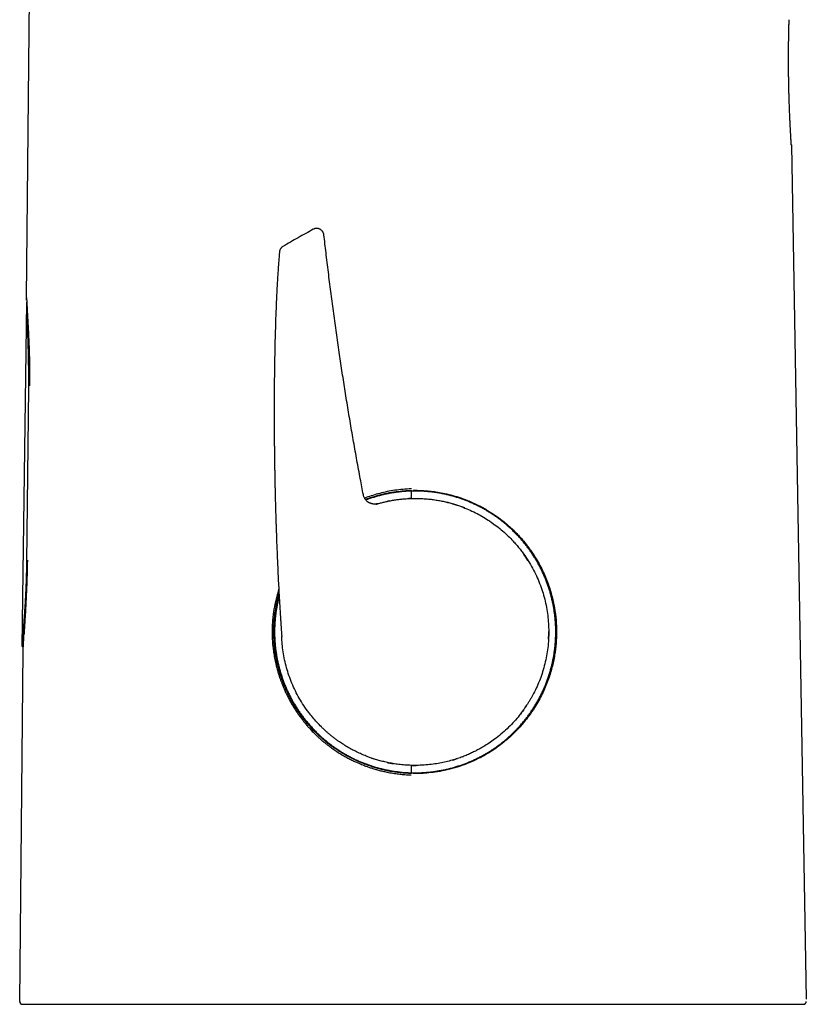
# Model space of a CAD drawing. Header units: millimetres. Extents: x 8 to 616, y 12 to 442.
# Tile 2 of 34: x 138 to 193, y 307 to 376. Entities that reach past the tile are written whole.
import ezdxf

# ---------------------------------------------------------------- set-up
doc = ezdxf.new("R2010")
doc.units = ezdxf.units.MM

msp = doc.modelspace()

# ---------------------------------------------------------------- linework, layer by layer
at = {"color": 7, "linetype": 'Continuous', "lineweight": 30}
for p, q in [((138.542, 356.429), (139.036, 407.283)), ((191.523, 366.993), (191.523, 367)), ((191.523, 366.993), (192.555, 307.847)), ((159.142, 360.79), (159.142, 360.79)), ((138.251, 332.274), (138.56, 356.116)), ((138.566, 338.124), (138.692, 350.201)), ((165.192, 342.529), (165.014, 342.522)), ((165.191, 343.038), (165.192, 342.528)), ((162.771, 342.132), (162.747, 342.124)), ((163.699, 342.363), (163.553, 342.333)), ((156.219, 332.996), (156.22, 332.977)), ((156.22, 332.996), (156.22, 332.996)), ((156.22, 332.996), (156.221, 332.968)), ((156.22, 332.99), (156.22, 332.989)), ((138.251, 332.274), (138.252, 332.315)), ((138.251, 332.274), (138.323, 332.314)), ((138.069, 307.685), (138.305, 332.002)), ((162.445, 324.54), (162.603, 324.487)), ((165.197, 324.037), (165.198, 323.522)), ((165.317, 324.034), (165.465, 324.033)), ((165.465, 324.033), (165.53, 324.033)), ((192.558, 307.687), (192.558, 307.68)), ((192.37, 307.484), (192.358, 307.483))]:
    msp.add_line(p, q, dxfattribs=at)
at = {"color": 7, "linetype": 'Continuous', "lineweight": 30, "flags": 128}
for points in [[(138.543, 356.413), (138.543, 356.416), (138.542, 356.429)], [(167.744, 342.248), (167.625, 342.277), (167.623, 342.278)], [(138.305, 332.002), (138.306, 332.015), (138.307, 332.019)], [(173.081, 328.033), (173.088, 328.044), (173.205, 328.217)], [(168.711, 324.621), (168.78, 324.647), (168.819, 324.662)]]:
    msp.add_lwpolyline(points, dxfattribs=at)
at = {"color": 7, "linetype": 'Continuous', "lineweight": 30}
for centre, radius, start, end in [((165.465, 333.283), 9.25, 68.14072, 71.85749), ((165.465, 333.283), 9.25, 32.38721, 35.61641), ((165.465, 333.283), 9.25, 356.86785, 0.16635), ((165.465, 333.283), 9.25, 321.31383, 324.1938), ((165.465, 333.283), 9.25, 286.23253, 288.43776), ((138.269, 307.683), 0.2, 179.4437, 270)]:
    msp.add_arc(centre, radius, start, end, dxfattribs=at)
for points, knots in [([(191.52, 367.044), (191.52, 367.049), (191.519, 367.059), (191.518, 367.079), (191.516, 367.102), (191.515, 367.125), (191.513, 367.151), (191.512, 367.177), (191.51, 367.203), (191.508, 367.228), (191.506, 367.266), (191.503, 367.322), (191.498, 367.4), (191.493, 367.487), (191.488, 367.574), (191.484, 367.658), (191.479, 367.74), (191.474, 367.828), (191.469, 367.923), (191.463, 368.026), (191.458, 368.122), (191.453, 368.209), (191.449, 368.282), (191.445, 368.351), (191.442, 368.416), (191.439, 368.475), (191.436, 368.53), (191.434, 368.585), (191.431, 368.645), (191.428, 368.713), (191.425, 368.789), (191.422, 368.866), (191.418, 368.943), (191.415, 369.019), (191.412, 369.099), (191.407, 369.205), (191.402, 369.335), (191.396, 369.488), (191.39, 369.643), (191.385, 369.799), (191.379, 369.957), (191.374, 370.117), (191.369, 370.279), (191.364, 370.442), (191.359, 370.606), (191.355, 370.77), (191.351, 370.934), (191.347, 371.098), (191.344, 371.264), (191.341, 371.431), (191.338, 371.598), (191.336, 371.766), (191.334, 371.933), (191.332, 372.098), (191.331, 372.261), (191.33, 372.422), (191.329, 372.581), (191.329, 372.74), (191.328, 372.897), (191.328, 373.054), (191.329, 373.208), (191.329, 373.362), (191.33, 373.493), (191.33, 373.601), (191.331, 373.688), (191.332, 373.775), (191.332, 373.861), (191.333, 373.948), (191.334, 374.032), (191.335, 374.113), (191.336, 374.187), (191.337, 374.256), (191.338, 374.318), (191.339, 374.375), (191.34, 374.423), (191.341, 374.465), (191.341, 374.503), (191.342, 374.542), (191.343, 374.584), (191.344, 374.632), (191.345, 374.687), (191.346, 374.748), (191.347, 374.811), (191.348, 374.874), (191.35, 374.936), (191.351, 374.994), (191.352, 375.058), (191.354, 375.126), (191.355, 375.197), (191.356, 375.25), (191.357, 375.289), (191.358, 375.317), (191.359, 375.347), (191.36, 375.378), (191.36, 375.409), (191.361, 375.442), (191.362, 375.474), (191.363, 375.506), (191.364, 375.539), (191.365, 375.571), (191.366, 375.603), (191.367, 375.632), (191.367, 375.659), (191.368, 375.68), (191.368, 375.69), (191.368, 375.694)], [0, 0, 0, 0, 0.007695, 0.016618, 0.025071, 0.033056, 0.041298, 0.048973, 0.056081, 0.062624, 0.0686, 0.084698, 0.1008, 0.116903, 0.133008, 0.145037, 0.157246, 0.169719, 0.182454, 0.19545, 0.208706, 0.217583, 0.22588, 0.233576, 0.240668, 0.247161, 0.253054, 0.258349, 0.26479, 0.271848, 0.279526, 0.287825, 0.29478, 0.302118, 0.30984, 0.317768, 0.3318, 0.345665, 0.359361, 0.372888, 0.386495, 0.400062, 0.413627, 0.427191, 0.44075, 0.454063, 0.46737, 0.480671, 0.493967, 0.507502, 0.521039, 0.534579, 0.548122, 0.561668, 0.574976, 0.588288, 0.601603, 0.61492, 0.628479, 0.642038, 0.655596, 0.669295, 0.683368, 0.691432, 0.699616, 0.707918, 0.716341, 0.724883, 0.733527, 0.74183, 0.749588, 0.75682, 0.763524, 0.769703, 0.775354, 0.779441, 0.783661, 0.788205, 0.793072, 0.798262, 0.805351, 0.812965, 0.821104, 0.829688, 0.838198, 0.846536, 0.854704, 0.866518, 0.877959, 0.889029, 0.89412, 0.899161, 0.904655, 0.910772, 0.917514, 0.924184, 0.931372, 0.939077, 0.947301, 0.956044, 0.965309, 0.975096, 0.98453, 0.994406, 1, 1, 1, 1]), ([(191.523, 366.993), (191.523, 366.995), (191.523, 366.998), (191.522, 367.015), (191.52, 367.034), (191.52, 367.04)], [0, 0, 0, 0, 0.395721, 0.791398, 1, 1, 1, 1]), ([(191.52, 367.04), (191.52, 367.034), (191.522, 367.015), (191.523, 366.998), (191.523, 366.995), (191.523, 366.993)], [0, 0, 0, 0, 0.208532, 0.603693, 1, 1, 1, 1]), ([(158.409, 361.174), (158.235, 361.08), (157.882, 360.89), (157.355, 360.595), (156.827, 360.292), (156.478, 360.085), (156.303, 359.981)], [0, 0, 0, 0, 0.245417, 0.497007, 0.748541, 1, 1, 1, 1]), ([(159.143, 360.791), (159.14, 360.81), (159.134, 360.851), (159.115, 360.91), (159.089, 360.968), (159.054, 361.024), (159.012, 361.076), (158.963, 361.122), (158.908, 361.161), (158.849, 361.192), (158.788, 361.215), (158.726, 361.229), (158.665, 361.235), (158.606, 361.233), (158.551, 361.226), (158.499, 361.213), (158.452, 361.196), (158.424, 361.182), (158.41, 361.175)], [0, 0, 0, 0, 0.061095, 0.124759, 0.19062, 0.258206, 0.326961, 0.396266, 0.46547, 0.53393, 0.60104, 0.666263, 0.729155, 0.78937, 0.846667, 0.900899, 0.952007, 1, 1, 1, 1]), ([(161.877, 342.782), (161.805, 343.154), (161.652, 343.95), (161.427, 345.17), (161.2, 346.443), (160.98, 347.718), (160.768, 348.994), (160.563, 350.272), (160.366, 351.55), (160.172, 352.85), (159.983, 354.172), (159.798, 355.516), (159.621, 356.86), (159.45, 358.206), (159.29, 359.516), (159.191, 360.377), (159.143, 360.79)], [0, 0, 0, 0, 0.062415, 0.133398, 0.204386, 0.27538, 0.346379, 0.417386, 0.488401, 0.559424, 0.63384, 0.708265, 0.782701, 0.857148, 0.931605, 1, 1, 1, 1]), ([(156.063, 359.594), (156.055, 359.509), (156.037, 359.3), (156.011, 358.963), (155.983, 358.582), (155.957, 358.196), (155.932, 357.805), (155.904, 357.334), (155.875, 356.781), (155.845, 356.148), (155.818, 355.496), (155.794, 354.827), (155.772, 354.143), (155.754, 353.463), (155.738, 352.788), (155.727, 352.182), (155.718, 351.646), (155.712, 351.178), (155.706, 350.717), (155.702, 350.261), (155.699, 349.812), (155.697, 349.37), (155.696, 348.948), (155.696, 348.544), (155.696, 348.159), (155.697, 347.782), (155.699, 347.412), (155.701, 347.049), (155.703, 346.699), (155.706, 346.362), (155.709, 346.038), (155.713, 345.721), (155.717, 345.412), (155.721, 345.111), (155.726, 344.817), (155.73, 344.531), (155.735, 344.249), (155.74, 343.97), (155.746, 343.697), (155.751, 343.432), (155.757, 343.176), (155.763, 342.928), (155.768, 342.69), (155.774, 342.461), (155.78, 342.241), (155.785, 342.03), (155.791, 341.829), (155.796, 341.636), (155.801, 341.465), (155.806, 341.313), (155.81, 341.179), (155.814, 341.048), (155.818, 340.916), (155.822, 340.784), (155.832, 340.498), (155.847, 340.057), (155.869, 339.456), (155.893, 338.848), (155.919, 338.233), (155.947, 337.612), (155.977, 336.984), (156.007, 336.398), (156.037, 335.855), (156.065, 335.354), (156.095, 334.849), (156.119, 334.468), (156.136, 334.212), (156.144, 334.087), (156.152, 333.965), (156.16, 333.849), (156.167, 333.738), (156.175, 333.632), (156.182, 333.53), (156.188, 333.433), (156.195, 333.34), (156.2, 333.262), (156.205, 333.195), (156.209, 333.134), (156.214, 333.071), (156.217, 333.029), (156.219, 333.009)], [0, 0, 0, 0, 0.009627, 0.023738, 0.038085, 0.052638, 0.06737, 0.082255, 0.105892, 0.12975, 0.153741, 0.179501, 0.205228, 0.230837, 0.256251, 0.281397, 0.299159, 0.316729, 0.334088, 0.351215, 0.368094, 0.384707, 0.401041, 0.415756, 0.430213, 0.444404, 0.458321, 0.471955, 0.485299, 0.497761, 0.509948, 0.521855, 0.533478, 0.544813, 0.555856, 0.566605, 0.577056, 0.587684, 0.59798, 0.607942, 0.617568, 0.626857, 0.635808, 0.644419, 0.652689, 0.660619, 0.668206, 0.675452, 0.682355, 0.687539, 0.692519, 0.697452, 0.702402, 0.707369, 0.712354, 0.734623, 0.757206, 0.780082, 0.80323, 0.826625, 0.850242, 0.87411, 0.892744, 0.911587, 0.930622, 0.949828, 0.954681, 0.959458, 0.964038, 0.96842, 0.972606, 0.976598, 0.980396, 0.984095, 0.987592, 0.990889, 0.992884, 0.995168, 0.997743, 1, 1, 1, 1]), ([(156.304, 359.981), (156.288, 359.971), (156.256, 359.951), (156.212, 359.912), (156.171, 359.868), (156.136, 359.819), (156.107, 359.766), (156.085, 359.71), (156.069, 359.653), (156.065, 359.615), (156.062, 359.595)], [0, 0, 0, 0, 0.116786, 0.241991, 0.369025, 0.497003, 0.624994, 0.752071, 0.877344, 1, 1, 1, 1]), ([(138.543, 356.42), (138.543, 356.42), (138.543, 356.42), (138.543, 356.42), (138.544, 356.418), (138.544, 356.414), (138.544, 356.408), (138.545, 356.4), (138.546, 356.388), (138.547, 356.372), (138.548, 356.351), (138.549, 356.327), (138.551, 356.296), (138.552, 356.271), (138.553, 356.257)], [0, 0, 0, 0, 0.001029, 0.059292, 0.121623, 0.189181, 0.262131, 0.34061, 0.436354, 0.537603, 0.643131, 0.751714, 0.862125, 1, 1, 1, 1]), ([(138.55, 356.257), (138.55, 356.274), (138.548, 356.314), (138.546, 356.357), (138.545, 356.377), (138.545, 356.385)], [0, 0, 0, 0, 0.301805, 0.720422, 1, 1, 1, 1]), ([(138.553, 356.257), (138.553, 356.256), (138.554, 356.241), (138.556, 356.207), (138.557, 356.171), (138.558, 356.153)], [0, 0, 0, 0, 0.025595, 0.520879, 1, 1, 1, 1]), ([(138.558, 356.153), (138.558, 356.153), (138.559, 356.134), (138.562, 356.091), (138.564, 356.045), (138.565, 356.022)], [0, 0, 0, 0, 0.0069541, 0.5065485, 1, 1, 1, 1]), ([(138.565, 356.022), (138.565, 356.022), (138.567, 356), (138.569, 355.949), (138.573, 355.871), (138.578, 355.784), (138.583, 355.689), (138.588, 355.586), (138.594, 355.476), (138.601, 355.361), (138.607, 355.239), (138.614, 355.113), (138.621, 354.985), (138.628, 354.855), (138.636, 354.72), (138.644, 354.58), (138.652, 354.432), (138.66, 354.276), (138.668, 354.113), (138.677, 353.945), (138.685, 353.773), (138.693, 353.596), (138.7, 353.419), (138.707, 353.243), (138.714, 353.067), (138.72, 352.888), (138.726, 352.706), (138.732, 352.518), (138.737, 352.324), (138.742, 352.123), (138.746, 351.921), (138.749, 351.717), (138.752, 351.511), (138.754, 351.308), (138.755, 351.108), (138.756, 350.912), (138.755, 350.716), (138.754, 350.519), (138.753, 350.388), (138.752, 350.322)], [0, 0, 0, 0, 0.000023, 0.026745, 0.053411, 0.080147, 0.108636, 0.137223, 0.165867, 0.194523, 0.223151, 0.251714, 0.278588, 0.305427, 0.33225, 0.359079, 0.385926, 0.414438, 0.442993, 0.471584, 0.500202, 0.528837, 0.557479, 0.584486, 0.611498, 0.638525, 0.665572, 0.692647, 0.7214, 0.75019, 0.778998, 0.807803, 0.836581, 0.865312, 0.89234, 0.919307, 0.946228, 0.97312, 1, 1, 1, 1]), ([(138.692, 350.201), (138.693, 350.266), (138.694, 350.397), (138.695, 350.593), (138.696, 350.789), (138.696, 350.984), (138.695, 351.181), (138.694, 351.378), (138.692, 351.575), (138.69, 351.772), (138.687, 351.966), (138.684, 352.159), (138.68, 352.349), (138.676, 352.538), (138.672, 352.724), (138.667, 352.907), (138.663, 353.088), (138.657, 353.268), (138.652, 353.447), (138.646, 353.621), (138.641, 353.792), (138.635, 353.955), (138.63, 354.111), (138.625, 354.26), (138.619, 354.404), (138.614, 354.544), (138.609, 354.68), (138.604, 354.812), (138.6, 354.94), (138.595, 355.063), (138.591, 355.179), (138.587, 355.288), (138.584, 355.389), (138.581, 355.482), (138.578, 355.569), (138.575, 355.651), (138.573, 355.728), (138.571, 355.799), (138.569, 355.864), (138.567, 355.923), (138.566, 355.975), (138.565, 356.008), (138.565, 356.022), (138.565, 356.022)], [0, 0, 0, 0, 0.024543, 0.049106, 0.073675, 0.098238, 0.122782, 0.147995, 0.173228, 0.198469, 0.223702, 0.248914, 0.274169, 0.299447, 0.324731, 0.350009, 0.375264, 0.401288, 0.427337, 0.453394, 0.479442, 0.505466, 0.530122, 0.5548, 0.579484, 0.604161, 0.628817, 0.654234, 0.679674, 0.705123, 0.730563, 0.75598, 0.779935, 0.80391, 0.827892, 0.851867, 0.875821, 0.900486, 0.925172, 0.949866, 0.974553, 0.999219, 1, 1, 1, 1]), ([(165.199, 343.19), (165.003, 343.182), (164.619, 343.165), (164.058, 343.097), (163.522, 343.004), (163.012, 342.887), (162.53, 342.748), (162.182, 342.635), (161.998, 342.561), (161.963, 342.547)], [0, 0, 0, 0, 0.1768792, 0.3471846, 0.5110933, 0.6687353, 0.8202055, 0.9655727, 1, 1, 1, 1]), ([(162.745, 342.124), (162.814, 342.145), (162.962, 342.189), (163.198, 342.252), (163.461, 342.315), (163.753, 342.375), (164.046, 342.425), (164.339, 342.465), (164.626, 342.496), (164.931, 342.519), (165.253, 342.532), (165.609, 342.534), (165.987, 342.521), (166.373, 342.491), (166.735, 342.447), (167.074, 342.394), (167.398, 342.331), (167.706, 342.259), (167.927, 342.2), (168.058, 342.162), (168.111, 342.146), (168.163, 342.131), (168.213, 342.115), (168.262, 342.1), (168.311, 342.084), (168.358, 342.069), (168.561, 342.002), (168.912, 341.872), (169.398, 341.661), (169.862, 341.426), (170.302, 341.173), (170.719, 340.902), (171.126, 340.604), (171.521, 340.281), (171.902, 339.932), (172.178, 339.65), (172.364, 339.445), (172.472, 339.322), (172.578, 339.198), (172.679, 339.073), (172.778, 338.948), (172.873, 338.822), (173.052, 338.579), (173.302, 338.208), (173.6, 337.699), (173.863, 337.176), (174.091, 336.64), (174.284, 336.095), (174.441, 335.543), (174.563, 334.986), (174.65, 334.426), (174.702, 333.866), (174.721, 333.307), (174.705, 332.747), (174.656, 332.186), (174.571, 331.626), (174.452, 331.068), (174.301, 330.527), (174.121, 330.006), (173.914, 329.504), (173.725, 329.112), (173.571, 328.825), (173.465, 328.637), (173.354, 328.451), (173.239, 328.268), (173.119, 328.086), (172.935, 327.823), (172.676, 327.482), (172.325, 327.07), (171.94, 326.668), (171.519, 326.281), (171.098, 325.94), (170.684, 325.64), (170.382, 325.446), (170.173, 325.32), (170.063, 325.256), (169.951, 325.193), (169.838, 325.131), (169.735, 325.077), (169.58, 324.998), (169.365, 324.893), (169.066, 324.76), (168.741, 324.63), (168.388, 324.504), (168.01, 324.387), (167.601, 324.279), (167.163, 324.186), (166.696, 324.111), (166.199, 324.057), (165.7, 324.031), (165.215, 324.032), (164.761, 324.056), (164.332, 324.099), (163.929, 324.158), (163.553, 324.23), (163.204, 324.311), (162.882, 324.399), (162.587, 324.49), (162.318, 324.583), (162.042, 324.688), (161.739, 324.814), (161.405, 324.969), (161.068, 325.142), (160.745, 325.325), (160.435, 325.517), (160.173, 325.694), (159.956, 325.851), (159.779, 325.986), (159.608, 326.123), (159.442, 326.262), (159.282, 326.402), (159.123, 326.548), (158.912, 326.751), (158.656, 327.017), (158.364, 327.35), (158.057, 327.735), (157.745, 328.177), (157.435, 328.679), (157.161, 329.194), (156.922, 329.721), (156.718, 330.257), (156.549, 330.799), (156.414, 331.346), (156.315, 331.894), (156.247, 332.442), (156.229, 332.808), (156.22, 332.99)], [0, 0, 0, 0, 0.0047319, 0.010038, 0.0159184, 0.022373, 0.0294019, 0.0353275, 0.0416077, 0.0482424, 0.0552315, 0.0625752, 0.0714585, 0.0798624, 0.087787, 0.0952322, 0.102198, 0.1093066, 0.1158351, 0.1170493, 0.1182412, 0.1194107, 0.1205578, 0.1216825, 0.1227849, 0.1238648, 0.1249224, 0.1366895, 0.1482108, 0.1594862, 0.1705157, 0.1812994, 0.1918373, 0.2033474, 0.2145493, 0.2254427, 0.2290419, 0.2326061, 0.2361354, 0.2396296, 0.2430889, 0.2465132, 0.2499025, 0.2627846, 0.2755819, 0.2882944, 0.3009222, 0.3134653, 0.3259238, 0.3382976, 0.3505867, 0.3627913, 0.3749112, 0.3870381, 0.3992482, 0.4115414, 0.423918, 0.4363777, 0.4480822, 0.4598593, 0.471709, 0.4763847, 0.4810716, 0.4857697, 0.490479, 0.4951995, 0.4999313, 0.5113615, 0.5231133, 0.5351868, 0.547582, 0.5602988, 0.5704945, 0.5808879, 0.583643, 0.5864116, 0.5891938, 0.5919896, 0.5947989, 0.5967849, 0.6033006, 0.6104031, 0.6180922, 0.6261456, 0.6347557, 0.6439223, 0.6536455, 0.6639252, 0.6747614, 0.6861542, 0.6964673, 0.7063725, 0.7157451, 0.7245849, 0.732892, 0.7406664, 0.747908, 0.7546169, 0.760793, 0.7664363, 0.7738297, 0.782206, 0.7904283, 0.7984967, 0.806411, 0.8141714, 0.8190574, 0.8238804, 0.8286402, 0.833337, 0.8379707, 0.8425414, 0.8473632, 0.8570276, 0.8666295, 0.8761688, 0.8890751, 0.901865, 0.9145387, 0.9270961, 0.9395372, 0.9518621, 0.9640708, 0.9761634, 0.9881397, 1, 1, 1, 1]), ([(162.885, 342.167), (162.863, 342.161), (162.82, 342.15), (162.755, 342.14), (162.692, 342.135), (162.632, 342.135), (162.576, 342.139), (162.524, 342.146), (162.476, 342.156), (162.433, 342.168), (162.395, 342.18), (162.362, 342.193), (162.332, 342.206), (162.299, 342.221), (162.26, 342.242), (162.215, 342.27), (162.167, 342.305), (162.116, 342.348), (162.068, 342.396), (162.024, 342.449), (161.985, 342.505), (161.949, 342.568), (161.918, 342.635), (161.893, 342.707), (161.882, 342.758), (161.876, 342.783)], [0, 0, 0, 0, 0.051053, 0.100542, 0.148082, 0.193328, 0.235974, 0.275758, 0.312468, 0.345932, 0.37602, 0.402639, 0.425862, 0.450431, 0.484787, 0.524425, 0.569252, 0.619095, 0.673683, 0.722527, 0.77411, 0.828079, 0.884026, 0.941497, 1, 1, 1, 1]), ([(162.018, 342.46), (162.021, 342.46), (162.071, 342.48), (162.172, 342.516), (162.322, 342.569), (162.477, 342.621), (162.632, 342.67), (162.786, 342.715), (162.94, 342.758), (163.098, 342.799), (163.258, 342.838), (163.415, 342.873), (163.566, 342.904), (163.712, 342.932), (163.806, 342.948), (163.853, 342.956)], [0, 0, 0, 0, 0.003895, 0.085844, 0.168941, 0.254828, 0.343523, 0.425093, 0.50891, 0.594982, 0.682674, 0.767517, 0.848668, 0.926154, 1, 1, 1, 1]), ([(162.019, 342.458), (162.076, 342.481), (162.357, 342.594), (162.864, 342.745), (163.518, 342.903), (164.127, 343.005), (164.683, 343.067), (165.038, 343.082), (165.206, 343.089)], [0, 0, 0, 0, 0.0557644, 0.2793733, 0.485597, 0.6744376, 0.8459013, 1, 1, 1, 1]), ([(165.195, 343.038), (165.106, 343.034), (164.927, 343.028), (164.659, 343.009), (164.392, 342.983), (164.125, 342.949), (163.859, 342.908), (163.591, 342.86), (163.323, 342.803), (163.054, 342.738), (162.787, 342.665), (162.523, 342.585), (162.277, 342.504), (162.12, 342.446), (162.05, 342.42)], [0, 0, 0, 0, 0.083212, 0.166457, 0.249702, 0.332915, 0.416795, 0.500675, 0.586511, 0.672416, 0.758356, 0.844297, 0.930203, 1, 1, 1, 1]), ([(165.199, 323.523), (165.289, 323.521), (165.469, 323.518), (165.74, 323.522), (166.01, 323.534), (166.281, 323.554), (166.551, 323.58), (166.82, 323.615), (167.09, 323.657), (167.361, 323.707), (167.634, 323.766), (167.907, 323.832), (168.179, 323.908), (168.447, 323.99), (168.707, 324.078), (168.96, 324.172), (169.211, 324.273), (169.459, 324.38), (169.703, 324.494), (169.946, 324.617), (170.188, 324.746), (170.428, 324.884), (170.664, 325.029), (170.898, 325.182), (171.13, 325.343), (171.355, 325.509), (171.572, 325.679), (171.781, 325.852), (171.985, 326.031), (172.184, 326.216), (172.377, 326.406), (172.566, 326.602), (172.75, 326.804), (172.931, 327.014), (173.107, 327.231), (173.278, 327.454), (173.444, 327.685), (173.602, 327.917), (173.75, 328.151), (173.89, 328.384), (174.023, 328.621), (174.149, 328.862), (174.269, 329.107), (174.382, 329.354), (174.489, 329.607), (174.589, 329.866), (174.684, 330.13), (174.771, 330.399), (174.851, 330.673), (174.922, 330.945), (174.984, 331.213), (175.037, 331.476), (175.083, 331.742), (175.122, 332.008), (175.153, 332.276), (175.178, 332.547), (175.194, 332.82), (175.204, 333.097), (175.205, 333.374), (175.198, 333.653), (175.183, 333.935), (175.161, 334.212), (175.131, 334.482), (175.095, 334.745), (175.051, 335.008), (175.001, 335.269), (174.943, 335.528), (174.878, 335.788), (174.805, 336.048), (174.724, 336.308), (174.636, 336.566), (174.54, 336.823), (174.436, 337.08), (174.326, 337.332), (174.21, 337.576), (174.09, 337.814), (173.963, 338.047), (173.83, 338.278), (173.691, 338.504), (173.545, 338.729), (173.391, 338.951), (173.23, 339.17), (173.063, 339.385), (172.888, 339.597), (172.706, 339.806), (172.519, 340.008), (172.329, 340.203), (172.136, 340.39), (171.938, 340.571), (171.734, 340.747), (171.527, 340.918), (171.312, 341.084), (171.092, 341.245), (170.865, 341.401), (170.634, 341.551), (170.396, 341.695), (170.152, 341.834), (169.906, 341.965), (169.66, 342.087), (169.415, 342.2), (169.166, 342.307), (168.914, 342.406), (168.66, 342.499), (168.402, 342.585), (168.138, 342.665), (167.87, 342.737), (167.6, 342.802), (167.326, 342.86), (167.048, 342.911), (166.774, 342.952), (166.506, 342.985), (166.245, 343.01), (165.983, 343.028), (165.72, 343.038), (165.458, 343.043), (165.283, 343.039), (165.195, 343.038)], [0, 0, 0, 0, 0.008676, 0.017352, 0.026071, 0.034791, 0.04351, 0.052199, 0.060889, 0.069844, 0.078801, 0.087757, 0.09691, 0.106062, 0.114741, 0.123427, 0.132116, 0.140805, 0.149491, 0.15817, 0.167078, 0.175989, 0.184901, 0.193809, 0.202957, 0.212105, 0.220838, 0.229577, 0.238317, 0.247056, 0.255789, 0.264514, 0.273238, 0.282229, 0.291221, 0.300212, 0.3094, 0.318588, 0.32732, 0.336058, 0.344797, 0.353534, 0.362266, 0.370989, 0.379712, 0.388707, 0.397704, 0.406699, 0.415896, 0.425093, 0.433704, 0.442321, 0.450942, 0.459563, 0.46818, 0.476791, 0.485637, 0.494487, 0.503337, 0.512183, 0.521276, 0.530369, 0.538858, 0.547353, 0.555852, 0.56435, 0.572845, 0.581334, 0.590048, 0.598765, 0.607482, 0.616196, 0.625145, 0.634095, 0.642605, 0.651121, 0.659641, 0.66816, 0.676677, 0.685187, 0.693917, 0.702651, 0.711385, 0.720116, 0.729078, 0.738039, 0.746661, 0.755288, 0.76392, 0.772551, 0.781179, 0.7898, 0.798647, 0.807498, 0.816349, 0.825196, 0.834281, 0.843365, 0.852046, 0.860733, 0.869424, 0.878115, 0.886802, 0.895483, 0.904395, 0.91331, 0.922225, 0.931136, 0.940289, 0.949442, 0.957863, 0.96629, 0.974721, 0.983151, 0.991579, 1, 1, 1, 1]), ([(165.32, 343.091), (165.444, 343.091), (165.689, 343.092), (166.068, 343.075), (166.473, 343.041), (166.922, 342.985), (167.411, 342.898), (167.939, 342.776), (168.502, 342.611), (169.149, 342.377), (169.832, 342.07), (170.504, 341.699), (171.085, 341.319), (171.58, 340.946), (171.995, 340.593), (172.311, 340.293), (172.564, 340.035), (172.775, 339.806), (172.984, 339.563), (173.183, 339.316), (173.371, 339.066), (173.549, 338.814), (173.853, 338.353), (174.238, 337.672), (174.636, 336.758), (174.928, 335.851), (175.123, 334.965), (175.232, 334.109), (175.266, 333.291), (175.234, 332.483), (175.133, 331.658), (174.949, 330.789), (174.668, 329.887), (174.277, 328.965), (173.825, 328.15), (173.346, 327.446), (172.871, 326.851), (172.389, 326.336), (171.925, 325.904), (171.502, 325.554), (171.076, 325.238), (170.65, 324.957), (170.139, 324.655), (169.545, 324.354), (168.874, 324.077), (168.197, 323.853), (167.527, 323.683), (166.875, 323.566), (166.292, 323.5), (165.782, 323.469), (165.466, 323.469), (165.321, 323.469)], [0, 0, 0, 0, 0.011974, 0.023608, 0.036698, 0.051242, 0.067241, 0.084694, 0.1036, 0.123959, 0.151108, 0.17583, 0.198163, 0.218106, 0.23566, 0.250826, 0.260161, 0.270585, 0.28089, 0.291074, 0.301139, 0.311083, 0.320908, 0.354338, 0.38631, 0.41683, 0.445903, 0.473537, 0.49974, 0.524578, 0.551237, 0.579724, 0.610047, 0.64221, 0.676219, 0.699926, 0.724457, 0.749813, 0.768131, 0.785839, 0.802936, 0.819423, 0.835299, 0.860396, 0.883796, 0.905498, 0.929295, 0.950645, 0.969546, 0.985998, 1, 1, 1, 1]), ([(162.884, 342.166), (162.884, 342.165), (162.884, 342.165), (162.874, 342.163), (162.855, 342.157), (162.827, 342.149), (162.794, 342.139), (162.766, 342.13), (162.754, 342.126)], [0, 0, 0, 0, 0.116376, 0.300343, 0.484345, 0.668403, 0.852539, 1, 1, 1, 1]), ([(138.252, 332.315), (138.253, 332.319), (138.253, 332.325), (138.254, 332.343), (138.256, 332.366), (138.258, 332.396), (138.26, 332.432), (138.263, 332.475), (138.266, 332.525), (138.27, 332.581), (138.274, 332.644), (138.279, 332.712), (138.284, 332.786), (138.29, 332.865), (138.296, 332.949), (138.303, 333.039), (138.31, 333.136), (138.318, 333.239), (138.326, 333.348), (138.335, 333.463), (138.344, 333.584), (138.353, 333.707), (138.363, 333.834), (138.373, 333.964), (138.383, 334.099), (138.393, 334.237), (138.403, 334.381), (138.414, 334.53), (138.424, 334.684), (138.435, 334.842), (138.445, 335.004), (138.456, 335.169), (138.466, 335.336), (138.476, 335.507), (138.485, 335.68), (138.495, 335.856), (138.504, 336.036), (138.512, 336.22), (138.52, 336.407), (138.528, 336.597), (138.535, 336.788), (138.542, 336.991), (138.548, 337.207), (138.554, 337.435), (138.559, 337.664), (138.563, 337.894), (138.565, 338.048), (138.566, 338.124)], [0, 0, 0, 0, 0.02144, 0.042898, 0.064361, 0.085819, 0.107259, 0.129323, 0.151408, 0.173498, 0.195582, 0.217646, 0.239001, 0.260374, 0.281754, 0.303128, 0.324483, 0.346472, 0.368479, 0.390493, 0.412501, 0.43449, 0.455664, 0.476855, 0.498053, 0.519244, 0.540419, 0.56218, 0.583959, 0.605745, 0.627524, 0.649286, 0.671006, 0.692743, 0.714486, 0.736223, 0.757942, 0.780255, 0.802586, 0.824924, 0.847255, 0.869569, 0.895636, 0.921732, 0.947838, 0.973933, 1, 1, 1, 1]), ([(138.601, 338.246), (138.6, 338.189), (138.598, 338.072), (138.595, 337.897), (138.591, 337.718), (138.587, 337.536), (138.582, 337.352), (138.577, 337.169), (138.571, 336.981), (138.565, 336.789), (138.557, 336.592), (138.55, 336.397), (138.542, 336.204), (138.533, 336.008), (138.524, 335.812), (138.514, 335.614), (138.505, 335.419), (138.495, 335.228), (138.484, 335.04), (138.474, 334.859), (138.465, 334.686), (138.455, 334.52), (138.445, 334.357), (138.436, 334.199), (138.426, 334.042), (138.417, 333.887), (138.407, 333.734), (138.398, 333.588), (138.389, 333.447), (138.381, 333.312), (138.375, 333.205), (138.371, 333.145), (138.37, 333.127)], [0, 0, 0, 0, 0.0290816, 0.0584964, 0.0885563, 0.119303, 0.1504366, 0.1816346, 0.2126705, 0.2466703, 0.2806322, 0.3146406, 0.3486834, 0.3827272, 0.4188073, 0.4548616, 0.4908987, 0.5269236, 0.5629326, 0.5989221, 0.6328389, 0.6667476, 0.7006566, 0.7345634, 0.7684532, 0.8043632, 0.8402323, 0.8760587, 0.9118737, 0.9476966, 0.9835382, 1, 1, 1, 1]), ([(156.016, 336.245), (156.008, 336.223), (155.965, 336.089), (155.893, 335.836), (155.802, 335.473), (155.726, 335.114), (155.667, 334.773), (155.625, 334.47), (155.594, 334.188), (155.573, 333.927), (155.56, 333.687), (155.553, 333.469), (155.551, 333.237), (155.555, 332.974), (155.57, 332.663), (155.598, 332.324), (155.642, 331.957), (155.705, 331.564), (155.78, 331.192), (155.86, 330.859), (155.936, 330.58), (156.013, 330.324), (156.089, 330.094), (156.162, 329.889), (156.231, 329.707), (156.304, 329.524), (156.389, 329.322), (156.495, 329.085), (156.622, 328.822), (156.76, 328.558), (156.906, 328.296), (157.058, 328.042), (157.218, 327.791), (157.378, 327.556), (157.529, 327.348), (157.669, 327.165), (157.796, 327.005), (157.898, 326.882), (157.974, 326.793), (158.033, 326.725), (158.099, 326.65), (158.186, 326.555), (158.318, 326.414), (158.475, 326.253), (158.647, 326.088), (158.804, 325.942), (158.968, 325.797), (159.134, 325.657), (159.296, 325.526), (159.449, 325.408), (159.602, 325.294), (159.752, 325.187), (159.9, 325.085), (160.102, 324.951), (160.356, 324.793), (160.657, 324.62), (160.94, 324.47), (161.202, 324.341), (161.441, 324.23), (161.648, 324.141), (161.824, 324.07), (161.997, 324.003), (162.192, 323.932), (162.42, 323.855), (162.667, 323.778), (162.931, 323.703), (163.213, 323.632), (163.477, 323.574), (163.717, 323.527), (163.922, 323.492), (164.119, 323.463), (164.303, 323.439), (164.474, 323.42), (164.657, 323.403), (164.846, 323.389), (165.033, 323.379), (165.147, 323.375), (165.198, 323.373)], [0, 0, 0, 0, 0.003881, 0.022964, 0.042991, 0.06497, 0.082819, 0.099473, 0.114928, 0.129186, 0.142247, 0.154113, 0.164786, 0.180128, 0.197066, 0.215602, 0.235735, 0.25746, 0.280769, 0.297707, 0.31359, 0.328154, 0.341398, 0.353324, 0.363936, 0.373235, 0.385672, 0.399876, 0.415851, 0.433601, 0.448793, 0.465223, 0.482219, 0.497768, 0.511863, 0.524503, 0.535687, 0.545414, 0.550784, 0.554941, 0.56022, 0.567271, 0.576093, 0.591977, 0.604299, 0.615255, 0.627242, 0.64026, 0.650911, 0.661616, 0.672026, 0.682141, 0.691962, 0.701488, 0.722038, 0.74106, 0.758552, 0.77451, 0.788934, 0.801823, 0.811462, 0.820017, 0.832215, 0.845451, 0.859562, 0.874547, 0.890406, 0.907138, 0.918791, 0.930396, 0.941255, 0.951369, 0.960738, 0.969363, 0.981413, 0.991626, 1, 1, 1, 1]), ([(159.495, 325.508), (159.325, 325.643), (158.96, 325.933), (158.453, 326.421), (157.981, 326.942), (157.579, 327.455), (157.241, 327.946), (156.962, 328.407), (156.734, 328.833), (156.55, 329.217), (156.421, 329.519), (156.33, 329.749), (156.264, 329.924), (156.203, 330.098), (156.145, 330.272), (156.092, 330.445), (156.041, 330.617), (155.968, 330.886), (155.882, 331.25), (155.776, 331.822), (155.696, 332.492), (155.667, 333.217), (155.687, 333.892), (155.747, 334.54), (155.862, 335.21), (155.958, 335.672), (156.032, 335.904), (156.034, 335.91)], [0, 0, 0, 0, 0.056048, 0.120622, 0.181732, 0.237958, 0.2893, 0.335761, 0.377342, 0.414046, 0.445874, 0.462065, 0.4781, 0.49398, 0.509705, 0.525275, 0.54069, 0.55595, 0.597114, 0.637113, 0.705639, 0.770485, 0.823478, 0.879105, 0.937384, 0.998331, 1, 1, 1, 1]), ([(156.043, 335.747), (156.042, 335.741), (156.015, 335.643), (155.97, 335.451), (155.911, 335.178), (155.862, 334.91), (155.821, 334.647), (155.788, 334.383), (155.761, 334.119), (155.742, 333.853), (155.73, 333.588), (155.725, 333.322), (155.728, 333.052), (155.738, 332.777), (155.756, 332.498), (155.782, 332.219), (155.816, 331.948), (155.856, 331.683), (155.902, 331.425), (155.955, 331.168), (156.015, 330.913), (156.082, 330.66), (156.156, 330.409), (156.236, 330.16), (156.324, 329.909), (156.42, 329.657), (156.525, 329.404), (156.638, 329.154), (156.756, 328.909), (156.879, 328.67), (157.008, 328.437), (157.143, 328.207), (157.284, 327.982), (157.432, 327.76), (157.585, 327.542), (157.744, 327.329), (157.912, 327.117), (158.088, 326.906), (158.273, 326.697), (158.464, 326.493), (158.659, 326.297), (158.858, 326.108), (159.06, 325.926), (159.266, 325.751), (159.479, 325.58), (159.696, 325.415), (159.918, 325.257), (160.142, 325.105), (160.375, 324.958), (160.616, 324.815), (160.866, 324.676), (161.12, 324.544), (161.373, 324.422), (161.625, 324.309), (161.876, 324.206), (162.129, 324.109), (162.386, 324.02), (162.645, 323.937), (162.907, 323.861), (163.169, 323.794), (163.437, 323.733), (163.712, 323.678), (163.994, 323.63), (164.277, 323.591), (164.537, 323.563), (164.774, 323.543), (164.986, 323.53), (165.128, 323.525), (165.199, 323.523)], [0, 0, 0, 0, 0.001048, 0.017319, 0.033582, 0.048669, 0.063762, 0.078854, 0.093941, 0.109027, 0.12412, 0.139213, 0.154299, 0.170183, 0.186073, 0.201964, 0.217848, 0.232757, 0.247672, 0.262587, 0.277496, 0.292405, 0.30732, 0.322234, 0.337143, 0.352791, 0.368444, 0.384098, 0.399745, 0.414972, 0.430204, 0.445437, 0.460663, 0.47589, 0.491122, 0.506354, 0.521581, 0.53756, 0.553546, 0.569531, 0.585511, 0.601035, 0.616566, 0.632097, 0.647622, 0.66327, 0.678918, 0.694326, 0.709734, 0.726064, 0.7424, 0.758736, 0.775065, 0.790512, 0.805965, 0.821418, 0.836865, 0.852437, 0.868009, 0.883338, 0.898666, 0.914929, 0.931199, 0.94747, 0.963733, 0.975821, 0.987911, 1, 1, 1, 1]), ([(138.307, 332.016), (138.307, 332.021), (138.308, 332.034), (138.31, 332.071), (138.313, 332.125), (138.317, 332.195), (138.321, 332.278), (138.327, 332.376), (138.334, 332.492), (138.341, 332.629), (138.35, 332.787), (138.36, 332.951), (138.367, 333.069), (138.37, 333.123)], [0, 0, 0, 0, 0.071607, 0.162158, 0.25257, 0.342867, 0.433067, 0.523184, 0.613228, 0.713998, 0.814697, 0.915337, 1, 1, 1, 1]), ([(156.219, 333.003), (156.219, 333.004), (156.219, 333.008), (156.219, 333.009), (156.219, 333.009)], [0, 0, 0, 0, 0.210633, 1, 1, 1, 1]), ([(156.22, 332.98), (156.22, 332.978), (156.22, 332.976), (156.22, 332.977), (156.22, 332.977)], [0, 0, 0, 0, 0.999975, 1, 1, 1, 1]), ([(138.306, 332.017), (138.307, 332.022), (138.307, 332.034), (138.309, 332.071), (138.311, 332.125), (138.315, 332.195), (138.318, 332.257), (138.32, 332.301), (138.321, 332.312)], [0, 0, 0, 0, 0.141171, 0.339944, 0.539879, 0.737451, 0.93478, 1, 1, 1, 1]), ([(138.307, 332.02), (138.307, 332.019), (138.307, 332.017), (138.306, 332.015), (138.306, 332.014), (138.306, 332.013), (138.306, 332.013), (138.306, 332.013)], [0, 0, 0, 0, 0.1531608, 0.4186574, 0.6560805, 0.8667694, 1, 1, 1, 1]), ([(163.897, 323.599), (163.892, 323.599), (163.88, 323.601), (163.857, 323.605), (163.827, 323.609), (163.79, 323.616), (163.749, 323.623), (163.705, 323.631), (163.659, 323.64), (163.611, 323.649), (163.561, 323.659), (163.499, 323.672), (163.423, 323.688), (163.334, 323.708), (163.239, 323.73), (163.117, 323.76), (162.971, 323.798), (162.803, 323.845), (162.641, 323.893), (162.475, 323.945), (162.306, 324.001), (162.133, 324.063), (161.963, 324.127), (161.795, 324.193), (161.628, 324.263), (161.456, 324.338), (161.278, 324.421), (161.094, 324.51), (160.911, 324.604), (160.729, 324.702), (160.547, 324.804), (160.365, 324.912), (160.202, 325.014), (160.056, 325.108), (159.928, 325.194), (159.799, 325.283), (159.671, 325.375), (159.546, 325.468), (159.427, 325.56), (159.315, 325.649), (159.243, 325.708), (159.208, 325.737)], [0, 0, 0, 0, 0.003351, 0.007231, 0.013453, 0.020843, 0.028983, 0.037512, 0.046432, 0.055742, 0.065442, 0.075532, 0.092177, 0.109786, 0.128359, 0.147755, 0.181967, 0.21524, 0.247573, 0.278966, 0.315111, 0.350003, 0.384613, 0.419222, 0.453832, 0.488441, 0.527418, 0.566581, 0.606014, 0.645715, 0.685683, 0.726043, 0.767401, 0.79646, 0.826027, 0.856102, 0.886684, 0.916993, 0.945981, 0.973648, 1, 1, 1, 1]), ([(163.526, 324.238), (163.528, 324.237), (163.541, 324.235), (163.565, 324.229), (163.602, 324.222), (163.643, 324.214), (163.689, 324.205), (163.741, 324.195), (163.797, 324.185), (163.857, 324.174), (163.919, 324.164), (163.963, 324.157), (163.984, 324.153)], [0, 0, 0, 0, 0.019086, 0.10995, 0.208565, 0.31498, 0.428585, 0.544003, 0.660083, 0.77686, 0.894363, 1, 1, 1, 1]), ([(163.58, 324.226), (163.581, 324.226), (163.598, 324.223), (163.634, 324.216), (163.688, 324.205), (163.746, 324.194), (163.806, 324.183), (163.872, 324.172), (163.941, 324.16), (163.991, 324.153), (164.015, 324.149)], [0, 0, 0, 0, 0.009672, 0.158625, 0.303746, 0.445128, 0.582838, 0.716935, 0.870521, 1, 1, 1, 1]), ([(165.245, 324.036), (165.252, 324.036), (165.291, 324.035), (165.344, 324.034), (165.391, 324.033), (165.405, 324.033)], [0, 0, 0, 0, 0.132108, 0.734887, 1, 1, 1, 1]), ([(165.252, 324.036), (165.255, 324.036), (165.291, 324.035), (165.362, 324.034), (165.431, 324.034), (165.465, 324.034)], [0, 0, 0, 0, 0.034353, 0.516429, 1, 1, 1, 1]), ([(165.205, 323.472), (164.946, 323.484), (164.433, 323.508), (163.927, 323.594), (163.675, 323.637)], [0, 0, 0, 0, 0.503468, 1, 1, 1, 1]), ([(192.369, 307.483), (192.371, 307.484), (192.375, 307.484), (192.38, 307.484), (192.386, 307.485), (192.393, 307.486), (192.399, 307.487), (192.406, 307.489), (192.413, 307.491), (192.42, 307.493), (192.427, 307.495), (192.433, 307.498), (192.437, 307.499), (192.443, 307.502), (192.452, 307.506), (192.464, 307.513), (192.48, 307.524), (192.495, 307.537), (192.514, 307.557), (192.53, 307.579), (192.542, 307.604), (192.551, 307.627), (192.557, 307.655), (192.558, 307.676), (192.558, 307.687)], [0, 0, 0, 0, 0.109861, 0.208541, 0.296064, 0.372467, 0.437808, 0.492182, 0.535754, 0.568859, 0.592283, 0.601028, 0.608509, 0.617061, 0.63285, 0.656651, 0.688633, 0.72434, 0.758891, 0.823749, 0.856925, 0.897964, 0.946138, 1, 1, 1, 1]), ([(138.269, 307.483), (138.269, 307.483), (138.269, 307.483), (138.269, 307.483), (138.269, 307.483), (138.269, 307.483), (138.269, 307.483), (138.269, 307.483), (138.269, 307.483), (138.269, 307.483), (138.269, 307.483), (138.269, 307.483), (138.269, 307.483), (138.269, 307.483), (138.269, 307.483), (138.269, 307.483), (138.269, 307.483), (138.269, 307.483), (138.269, 307.483), (138.269, 307.483), (138.269, 307.483), (138.269, 307.483), (138.269, 307.483), (138.269, 307.483), (138.27, 307.483), (138.27, 307.483), (138.271, 307.483), (138.271, 307.483), (138.271, 307.483), (138.271, 307.483), (138.272, 307.483), (138.272, 307.483), (138.272, 307.483), (138.272, 307.483), (138.273, 307.483), (138.274, 307.483), (138.276, 307.483), (138.279, 307.483), (138.283, 307.483), (138.287, 307.483), (138.293, 307.483), (138.299, 307.483), (138.304, 307.483), (138.308, 307.483), (138.311, 307.483), (138.313, 307.483), (138.315, 307.483), (138.318, 307.483), (138.321, 307.483), (138.326, 307.483), (138.334, 307.483), (138.347, 307.483), (138.362, 307.483), (138.382, 307.483), (138.404, 307.483), (138.428, 307.483), (138.455, 307.483), (138.485, 307.483), (138.52, 307.483), (138.559, 307.483), (138.601, 307.483), (138.641, 307.483), (138.679, 307.483), (138.703, 307.483), (138.719, 307.483), (138.725, 307.483), (138.732, 307.483), (138.739, 307.483), (138.746, 307.483), (138.753, 307.483), (138.76, 307.483), (138.782, 307.483), (138.821, 307.483), (138.881, 307.483), (138.945, 307.483), (139.012, 307.483), (139.073, 307.483), (139.126, 307.483), (139.17, 307.483), (139.214, 307.483), (139.26, 307.483), (139.308, 307.483), (139.36, 307.483), (139.43, 307.483), (139.519, 307.483), (139.629, 307.483), (139.744, 307.483), (139.841, 307.483), (139.916, 307.483), (139.965, 307.483), (140.016, 307.483), (140.068, 307.483), (140.12, 307.483), (140.174, 307.483), (140.228, 307.483), (140.31, 307.483), (140.421, 307.483), (140.566, 307.483), (140.718, 307.483), (140.877, 307.483), (141.041, 307.483), (141.212, 307.483), (141.331, 307.483), (141.396, 307.483), (141.399, 307.483)], [0, 0, 0, 0, 0.003404, 0.010134, 0.016362, 0.022087, 0.027308, 0.032027, 0.036243, 0.039957, 0.043167, 0.045875, 0.048079, 0.049377, 0.050403, 0.05116, 0.051272, 0.051375, 0.051468, 0.051551, 0.051625, 0.052411, 0.053212, 0.057582, 0.066959, 0.076065, 0.084898, 0.087449, 0.089976, 0.092479, 0.094959, 0.097415, 0.099848, 0.102257, 0.105032, 0.118951, 0.132607, 0.146001, 0.163841, 0.181194, 0.198058, 0.214434, 0.230322, 0.235215, 0.240059, 0.244856, 0.249604, 0.254304, 0.259407, 0.265104, 0.28063, 0.295949, 0.318178, 0.339959, 0.36129, 0.382174, 0.402611, 0.424223, 0.446569, 0.469188, 0.491484, 0.513458, 0.527785, 0.541974, 0.544744, 0.54751, 0.55027, 0.553025, 0.555774, 0.558519, 0.561258, 0.563991, 0.584599, 0.604856, 0.624764, 0.644328, 0.663553, 0.674195, 0.684733, 0.695167, 0.705498, 0.715727, 0.726879, 0.738374, 0.758293, 0.777969, 0.79741, 0.816625, 0.824114, 0.83157, 0.838993, 0.846385, 0.853746, 0.861076, 0.868375, 0.875646, 0.893319, 0.910982, 0.928646, 0.94632, 0.964015, 0.981423, 0.998869, 1, 1, 1, 1]), ([(141.397, 307.483), (141.407, 307.483), (141.476, 307.483), (141.61, 307.483), (141.783, 307.483), (141.898, 307.483), (141.948, 307.483)], [0, 0, 0, 0, 0.0579692, 0.3985677, 0.7397183, 1, 1, 1, 1]), ([(141.95, 307.483), (141.951, 307.483), (142.017, 307.483), (142.154, 307.483), (142.361, 307.483), (142.573, 307.483), (142.798, 307.483), (143.036, 307.483), (143.222, 307.483), (143.346, 307.483), (143.404, 307.483), (143.462, 307.483), (143.52, 307.483), (143.579, 307.483), (143.638, 307.483), (143.761, 307.483), (143.95, 307.483), (144.209, 307.483), (144.475, 307.483), (144.748, 307.483), (145.027, 307.483), (145.31, 307.483), (145.598, 307.483), (145.893, 307.483), (146.194, 307.483), (146.502, 307.483), (146.817, 307.483), (147.138, 307.483), (147.453, 307.483), (147.76, 307.483), (148.047, 307.483), (148.248, 307.483), (148.361, 307.483), (148.396, 307.483), (148.432, 307.483), (148.467, 307.483), (148.503, 307.483), (148.658, 307.483), (148.936, 307.483), (149.34, 307.483), (149.751, 307.483), (150.103, 307.483), (150.392, 307.483), (150.616, 307.483), (150.843, 307.483), (151.069, 307.483), (151.291, 307.483), (151.544, 307.483), (151.834, 307.483), (152.164, 307.483), (152.499, 307.483), (152.826, 307.483), (153.143, 307.483), (153.371, 307.483), (153.52, 307.483), (153.59, 307.483), (153.66, 307.483), (153.73, 307.483), (153.8, 307.483), (153.871, 307.483), (154.075, 307.483), (154.415, 307.483), (154.893, 307.483), (155.377, 307.483), (155.867, 307.483), (156.362, 307.483), (156.863, 307.483), (157.375, 307.483), (157.897, 307.483), (158.429, 307.483), (158.826, 307.483), (159.086, 307.483), (159.205, 307.483), (159.325, 307.483), (159.444, 307.483), (159.558, 307.483), (159.715, 307.483), (159.916, 307.483), (160.227, 307.483), (160.604, 307.483), (161.048, 307.483), (161.498, 307.483), (161.956, 307.483), (162.42, 307.483), (162.882, 307.483), (163.342, 307.483), (163.799, 307.483), (164.263, 307.483), (164.732, 307.483), (165.047, 307.483), (165.206, 307.483)], [0, 0, 0, 0, 0.000255, 0.012885, 0.025496, 0.038094, 0.050687, 0.06454, 0.078403, 0.081517, 0.084633, 0.087749, 0.090867, 0.093987, 0.097107, 0.10023, 0.113341, 0.126564, 0.139902, 0.153364, 0.166955, 0.180434, 0.194048, 0.207803, 0.221704, 0.235755, 0.249962, 0.264329, 0.27886, 0.291787, 0.304848, 0.316454, 0.317982, 0.319511, 0.321043, 0.322576, 0.324111, 0.325648, 0.342652, 0.359866, 0.377295, 0.394942, 0.404275, 0.41367, 0.423128, 0.432648, 0.441863, 0.450717, 0.464139, 0.477732, 0.491496, 0.505434, 0.517844, 0.530389, 0.533224, 0.536066, 0.538915, 0.541771, 0.544634, 0.547504, 0.55038, 0.569532, 0.588872, 0.608402, 0.628125, 0.648043, 0.668158, 0.688471, 0.709534, 0.730811, 0.752303, 0.757061, 0.761829, 0.766607, 0.771396, 0.776056, 0.780218, 0.790094, 0.800058, 0.817423, 0.835053, 0.852949, 0.871111, 0.88954, 0.908236, 0.92611, 0.944223, 0.962575, 0.981167, 1, 1, 1, 1]), ([(165.206, 307.483), (165.224, 307.483), (165.259, 307.483), (165.295, 307.483), (165.313, 307.483)], [0, 0, 0, 0, 0.5, 1, 1, 1, 1]), ([(165.313, 307.483), (165.433, 307.483), (165.671, 307.483), (166.023, 307.483), (166.367, 307.483), (166.704, 307.483), (167.032, 307.483), (167.325, 307.483), (167.585, 307.483), (167.754, 307.483), (167.863, 307.483), (167.913, 307.483), (167.963, 307.483), (168.013, 307.483), (168.063, 307.483), (168.114, 307.483), (168.269, 307.483), (168.525, 307.483), (168.897, 307.483), (169.277, 307.483), (169.668, 307.483), (170.051, 307.483), (170.34, 307.483), (170.538, 307.483), (170.646, 307.483), (170.754, 307.483), (170.862, 307.483), (170.975, 307.483), (171.149, 307.483), (171.38, 307.483), (171.733, 307.483), (172.15, 307.483), (172.629, 307.483), (173.101, 307.483), (173.566, 307.483), (174.024, 307.483), (174.458, 307.483), (174.868, 307.483), (175.254, 307.483), (175.593, 307.483), (175.885, 307.483), (176.122, 307.483), (176.285, 307.483), (176.375, 307.483), (176.403, 307.483), (176.431, 307.483), (176.459, 307.483), (176.487, 307.483), (176.628, 307.483), (176.882, 307.483), (177.244, 307.483), (177.598, 307.483), (177.945, 307.483), (178.235, 307.483), (178.472, 307.483), (178.657, 307.483), (178.839, 307.483), (179.019, 307.483), (179.202, 307.483), (179.392, 307.483), (179.637, 307.483), (179.93, 307.483), (180.268, 307.483), (180.601, 307.483), (180.915, 307.483), (181.211, 307.483), (181.416, 307.483), (181.545, 307.483), (181.599, 307.483), (181.653, 307.483), (181.707, 307.483), (181.761, 307.483), (181.814, 307.483), (181.868, 307.483), (182.019, 307.483), (182.267, 307.483), (182.607, 307.483), (182.94, 307.483), (183.265, 307.483), (183.537, 307.483), (183.759, 307.483), (183.932, 307.483), (184.103, 307.483), (184.271, 307.483), (184.442, 307.483), (184.616, 307.483), (184.838, 307.483), (185.101, 307.483), (185.4, 307.483), (185.692, 307.483), (185.931, 307.483), (186.12, 307.483), (186.263, 307.483), (186.404, 307.483), (186.542, 307.483), (186.678, 307.483), (186.847, 307.483), (187.048, 307.483), (187.278, 307.483), (187.503, 307.483), (187.723, 307.483), (187.913, 307.483), (188.074, 307.483), (188.21, 307.483), (188.343, 307.483), (188.473, 307.483), (188.602, 307.483), (188.749, 307.483), (188.912, 307.483), (189.089, 307.483), (189.26, 307.483), (189.425, 307.483), (189.59, 307.483), (189.753, 307.483), (189.872, 307.483), (189.948, 307.483), (189.983, 307.483), (190.017, 307.483), (190.051, 307.483), (190.085, 307.483), (190.119, 307.483), (190.187, 307.483), (190.289, 307.483), (190.42, 307.483), (190.546, 307.483), (190.667, 307.483), (190.763, 307.483), (190.837, 307.483), (190.891, 307.483), (190.943, 307.483), (190.995, 307.483), (191.045, 307.483), (191.092, 307.483), (191.136, 307.483), (191.191, 307.483), (191.258, 307.483), (191.334, 307.483), (191.408, 307.483), (191.477, 307.483), (191.54, 307.483), (191.582, 307.483), (191.609, 307.483), (191.62, 307.483), (191.631, 307.483), (191.642, 307.483), (191.652, 307.483), (191.663, 307.483), (191.674, 307.483), (191.704, 307.483), (191.752, 307.483), (191.816, 307.483), (191.875, 307.483), (191.931, 307.483), (191.983, 307.483), (192.03, 307.483), (192.073, 307.483), (192.109, 307.483), (192.141, 307.483), (192.17, 307.483), (192.196, 307.483), (192.215, 307.483), (192.227, 307.483), (192.233, 307.483), (192.24, 307.483), (192.246, 307.483), (192.251, 307.483), (192.259, 307.483), (192.268, 307.483), (192.28, 307.483), (192.293, 307.483), (192.306, 307.483), (192.317, 307.483), (192.327, 307.483), (192.333, 307.483), (192.336, 307.483), (192.337, 307.483), (192.338, 307.483), (192.338, 307.483), (192.339, 307.483), (192.34, 307.483), (192.341, 307.483), (192.344, 307.483), (192.347, 307.483), (192.349, 307.483), (192.351, 307.483), (192.353, 307.483), (192.355, 307.483), (192.356, 307.483), (192.357, 307.483), (192.358, 307.483), (192.358, 307.483), (192.358, 307.483), (192.358, 307.483)], [0, 0, 0, 0, 0.0080003, 0.0158228, 0.0234675, 0.0309345, 0.0382238, 0.0453355, 0.0504782, 0.0555238, 0.0566432, 0.0577576, 0.0588672, 0.0599719, 0.0610717, 0.0621666, 0.0633784, 0.0714, 0.0793023, 0.0881376, 0.0968191, 0.1053469, 0.113721, 0.1161483, 0.1185624, 0.1209633, 0.123351, 0.1258053, 0.1285397, 0.1349507, 0.1413132, 0.1521544, 0.1628523, 0.1734074, 0.18382, 0.1940906, 0.2042195, 0.2130162, 0.2217038, 0.2302827, 0.2358855, 0.2414411, 0.2462911, 0.2469236, 0.2475554, 0.2481866, 0.2488171, 0.2494471, 0.2500764, 0.2584298, 0.2666244, 0.2746607, 0.2825393, 0.2902607, 0.2945254, 0.298741, 0.3029073, 0.3070247, 0.3110931, 0.3155263, 0.3200979, 0.3280201, 0.3358437, 0.3435698, 0.3511994, 0.3578347, 0.364397, 0.3656775, 0.3669553, 0.3682303, 0.3695025, 0.3707719, 0.3720386, 0.3733026, 0.3745638, 0.3828331, 0.3909832, 0.3990165, 0.4069355, 0.4147426, 0.4190762, 0.4233758, 0.427642, 0.4318752, 0.436076, 0.4405741, 0.4451766, 0.4531515, 0.4610288, 0.468813, 0.4765085, 0.4805057, 0.4844806, 0.4884338, 0.492366, 0.496278, 0.5001705, 0.5071312, 0.5140998, 0.521081, 0.5280793, 0.5350993, 0.5397098, 0.5443329, 0.5489697, 0.5536216, 0.5582897, 0.5629753, 0.5699453, 0.5769241, 0.5839158, 0.5909242, 0.5979531, 0.6057131, 0.6135077, 0.6152628, 0.6170199, 0.6187791, 0.6205405, 0.6223041, 0.62407, 0.6258382, 0.6333396, 0.640926, 0.6486006, 0.6563665, 0.6642268, 0.6681222, 0.6720413, 0.6759846, 0.6799523, 0.6839448, 0.6879623, 0.691504, 0.6950568, 0.70228, 0.7096612, 0.7172017, 0.724903, 0.731814, 0.7388511, 0.7402483, 0.7416504, 0.7430574, 0.7444694, 0.7458862, 0.7473079, 0.7487346, 0.7501662, 0.7595611, 0.7690881, 0.7787481, 0.7885423, 0.7984718, 0.8085374, 0.8181496, 0.8275722, 0.8360101, 0.8445852, 0.8532979, 0.8621485, 0.8647709, 0.8674052, 0.8700514, 0.8727096, 0.8753039, 0.8776373, 0.8832055, 0.8888692, 0.8972296, 0.9057903, 0.9145513, 0.9235129, 0.9325417, 0.9335673, 0.9345954, 0.935626, 0.936659, 0.9376287, 0.9384327, 0.9392413, 0.9444028, 0.9497495, 0.9547708, 0.9599451, 0.9652724, 0.9707529, 0.9763864, 0.9820683, 0.9878978, 0.9938751, 1, 1, 1, 1])]:
    msp.add_open_spline(points, degree=3, knots=knots, dxfattribs=at)

doc.saveas('drawing.dxf')
